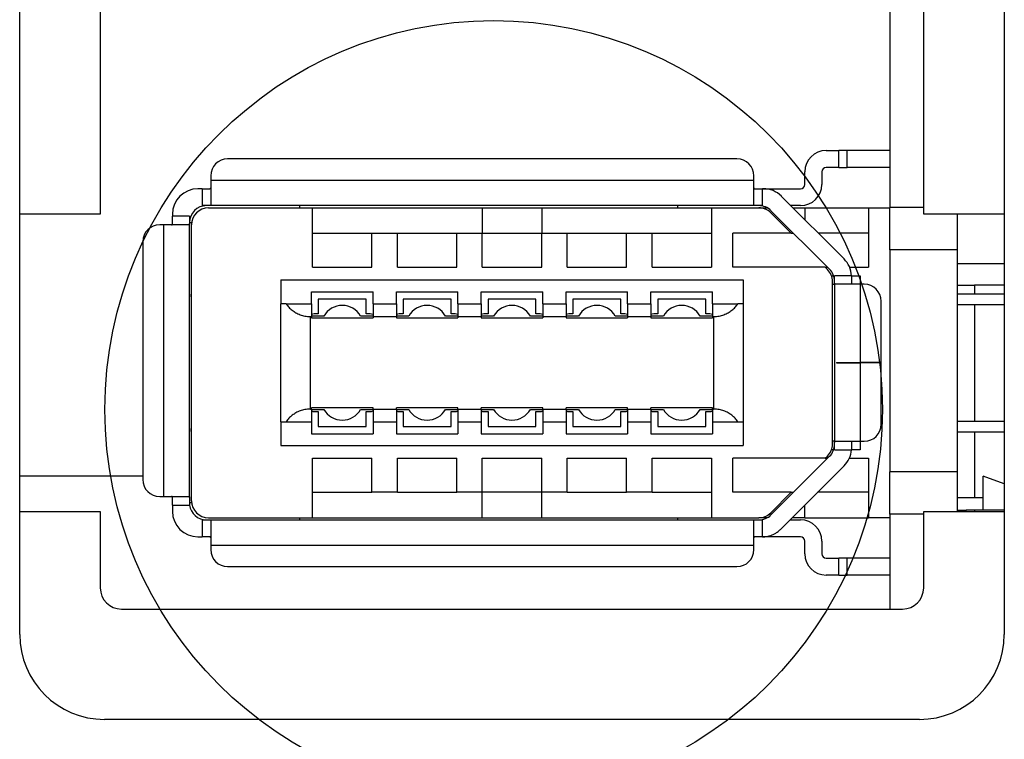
# Model space of a CAD drawing. Extents: x 12123 to 12493, y -1513 to -1171.
# Tile 4 of 33: x 12195 to 12219, y -1374 to -1357. Entities that reach past the tile are written whole.
import ezdxf

# ---------------------------------------------------------------- set-up
doc = ezdxf.new("R2010")
doc.units = 0
doc.linetypes.add('CENTER', pattern=[50.8, 31.75, -6.35, 6.35, -6.35])
doc.layers.add('1', color=1, linetype='CENTER')
doc.layers.add('2', color=2, linetype='CONTINUOUS')

msp = doc.modelspace()

# ---------------------------------------------------------------- linework, layer by layer
at = {"layer": '1', "ltscale": 10}
msp.add_circle((12206.666, -1366.306), 9.16, dxfattribs=at)
at = {"layer": '2', "color": 7}
for p, q in [((12218.699, -1256.776), (12218.699, -1371.606)), ((12195.499, -1371.606), (12195.499, -1345.706)), ((12197.399, -1355.606), (12197.399, -1361.706)), ((12215.999, -1355.701), (12215.999, -1361.549)), ((12216.799, -1361.706), (12216.799, -1355.606)), ((12214.499, -1360.206), (12214.799, -1360.206)), ((12214.799, -1360.606), (12214.799, -1360.206)), ((12214.999, -1360.206), (12214.799, -1360.206)), ((12214.999, -1360.606), (12214.999, -1360.206)), ((12215.999, -1360.206), (12214.999, -1360.206)), ((12212.399, -1360.406), (12200.399, -1360.406)), ((12214.799, -1360.606), (12214.499, -1360.606)), ((12214.799, -1360.606), (12214.999, -1360.606)), ((12215.999, -1360.606), (12214.999, -1360.606)), ((12199.999, -1360.806), (12199.999, -1360.906)), ((12199.999, -1360.906), (12212.799, -1360.906)), ((12199.999, -1360.906), (12199.999, -1361.498)), ((12212.799, -1360.906), (12212.799, -1360.806)), ((12212.799, -1361.498), (12212.799, -1360.906)), ((12213.999, -1361.006), (12213.999, -1360.706)), ((12214.399, -1360.706), (12214.399, -1361.006)), ((12199.799, -1361.106), (12199.699, -1361.106)), ((12199.799, -1361.106), (12199.799, -1361.506)), ((12199.799, -1361.106), (12199.972, -1361.106)), ((12212.826, -1361.106), (12212.999, -1361.106)), ((12213.021, -1361.106), (12212.999, -1361.106)), ((12212.999, -1361.506), (12212.999, -1361.106)), ((12213.021, -1361.106), (12213.899, -1361.106)), ((12214.923, -1362.761), (12213.445, -1361.282)), ((12199.972, -1361.506), (12199.799, -1361.506)), ((12199.949, -1361.556), (12202.399, -1361.556)), ((12212.826, -1361.506), (12199.972, -1361.506)), ((12202.099, -1361.556), (12202.099, -1361.506)), ((12202.399, -1362.956), (12202.399, -1361.556)), ((12202.399, -1361.556), (12206.399, -1361.556)), ((12206.399, -1361.556), (12207.799, -1361.556)), ((12206.399, -1361.556), (12206.399, -1362.156)), ((12207.799, -1361.556), (12211.799, -1361.556)), ((12207.799, -1361.556), (12207.799, -1362.156)), ((12210.999, -1361.506), (12210.999, -1361.556)), ((12211.799, -1361.556), (12212.912, -1361.556)), ((12211.799, -1361.556), (12211.799, -1362.956)), ((12212.999, -1361.506), (12212.826, -1361.506)), ((12212.912, -1361.556), (12213.112, -1361.556)), ((12213.899, -1361.506), (12213.669, -1361.506)), ((12213.719, -1361.556), (12213.999, -1361.556)), ((12213.999, -1361.556), (12213.999, -1361.836)), ((12213.999, -1361.556), (12215.499, -1361.556)), ((12215.499, -1361.556), (12215.999, -1361.556)), ((12215.499, -1361.556), (12215.499, -1362.956)), ((12216.799, -1361.549), (12215.999, -1361.549)), ((12215.999, -1361.549), (12215.999, -1361.556)), ((12215.999, -1362.549), (12215.999, -1361.556)), ((12197.399, -1361.706), (12195.499, -1361.706)), ((12199.099, -1361.706), (12199.099, -1361.756)), ((12199.499, -1361.756), (12199.099, -1361.756)), ((12199.099, -1361.93), (12199.099, -1361.756)), ((12199.499, -1361.756), (12199.499, -1361.93)), ((12213.678, -1362.156), (12213.195, -1361.674)), ((12213.201, -1361.624), (12214.582, -1363.004)), ((12218.699, -1361.706), (12216.799, -1361.706)), ((12217.599, -1362.549), (12217.599, -1361.706)), ((12198.899, -1361.956), (12198.799, -1361.956)), ((12198.899, -1368.356), (12198.899, -1361.956)), ((12199.491, -1361.956), (12198.899, -1361.956)), ((12199.499, -1361.906), (12199.552, -1361.906)), ((12199.499, -1368.383), (12199.499, -1361.93)), ((12199.549, -1368.456), (12199.549, -1361.956)), ((12202.399, -1362.156), (12203.799, -1362.156)), ((12203.799, -1362.156), (12204.399, -1362.156)), ((12203.799, -1362.956), (12203.799, -1362.156)), ((12204.399, -1362.956), (12204.399, -1362.156)), ((12204.399, -1362.156), (12205.799, -1362.156)), ((12205.799, -1362.156), (12206.399, -1362.156)), ((12205.799, -1362.956), (12205.799, -1362.156)), ((12206.399, -1362.956), (12206.399, -1362.156)), ((12206.399, -1362.156), (12207.799, -1362.156)), ((12207.799, -1362.156), (12208.399, -1362.156)), ((12207.799, -1362.956), (12207.799, -1362.156)), ((12208.399, -1362.956), (12208.399, -1362.156)), ((12208.399, -1362.156), (12209.799, -1362.156)), ((12209.799, -1362.156), (12210.399, -1362.156)), ((12209.799, -1362.956), (12209.799, -1362.156)), ((12210.399, -1362.956), (12210.399, -1362.156)), ((12210.399, -1362.156), (12211.799, -1362.156)), ((12212.299, -1362.956), (12212.299, -1362.156)), ((12213.678, -1362.156), (12212.299, -1362.156)), ((12213.678, -1362.156), (12213.734, -1362.156)), ((12215.499, -1362.156), (12214.319, -1362.156)), ((12198.399, -1362.356), (12198.399, -1367.956)), ((12217.599, -1362.549), (12215.999, -1362.549)), ((12215.999, -1362.549), (12215.999, -1367.772)), ((12217.599, -1367.772), (12217.599, -1362.549)), ((12202.399, -1362.956), (12203.799, -1362.956)), ((12204.399, -1362.956), (12205.799, -1362.956)), ((12206.399, -1362.956), (12207.799, -1362.956)), ((12208.399, -1362.956), (12209.799, -1362.956)), ((12210.399, -1362.956), (12211.799, -1362.956)), ((12214.478, -1362.956), (12212.299, -1362.956)), ((12214.532, -1363.01), (12214.478, -1362.956)), ((12214.478, -1362.956), (12214.534, -1362.956)), ((12215.054, -1362.956), (12215.499, -1362.956)), ((12218.699, -1362.876), (12217.599, -1362.876)), ((12214.625, -1363.156), (12214.677, -1363.156)), ((12215.098, -1363.156), (12214.699, -1363.156)), ((12214.699, -1363.33), (12214.699, -1363.156)), ((12215.098, -1363.156), (12215.299, -1363.156)), ((12215.099, -1363.185), (12215.099, -1363.356)), ((12215.299, -1363.156), (12215.299, -1363.356)), ((12201.649, -1363.256), (12212.549, -1363.256)), ((12201.649, -1363.256), (12201.649, -1363.816)), ((12212.549, -1363.256), (12212.549, -1363.816)), ((12214.649, -1367.12), (12214.649, -1363.293)), ((12214.649, -1363.356), (12214.699, -1363.356)), ((12214.699, -1363.33), (12214.699, -1367.083)), ((12215.299, -1363.356), (12214.707, -1363.356)), ((12215.299, -1363.356), (12215.299, -1365.203)), ((12215.399, -1363.356), (12215.299, -1363.356)), ((12217.599, -1363.376), (12217.999, -1363.376)), ((12218.699, -1363.376), (12217.999, -1363.376)), ((12217.999, -1363.376), (12217.999, -1363.581)), ((12199.539, -1363.656), (12199.539, -1366.756)), ((12199.539, -1363.656), (12199.549, -1363.656)), ((12202.374, -1363.816), (12202.374, -1363.536)), ((12202.374, -1363.536), (12203.824, -1363.536)), ((12203.824, -1363.816), (12203.824, -1363.536)), ((12204.374, -1363.816), (12204.374, -1363.536)), ((12204.374, -1363.536), (12205.824, -1363.536)), ((12205.824, -1363.816), (12205.824, -1363.536)), ((12206.374, -1363.816), (12206.374, -1363.536)), ((12206.374, -1363.536), (12207.824, -1363.536)), ((12207.824, -1363.816), (12207.824, -1363.536)), ((12208.374, -1363.816), (12208.374, -1363.536)), ((12208.374, -1363.536), (12209.824, -1363.536)), ((12209.824, -1363.816), (12209.824, -1363.536)), ((12210.374, -1363.536), (12211.824, -1363.536)), ((12210.374, -1363.816), (12210.374, -1363.536)), ((12211.824, -1363.816), (12211.824, -1363.536)), ((12217.599, -1363.581), (12218.699, -1363.581)), ((12201.649, -1366.596), (12201.649, -1363.816)), ((12201.775, -1363.816), (12201.649, -1363.816)), ((12201.775, -1363.816), (12202.374, -1363.816)), ((12202.374, -1363.816), (12202.374, -1364.116)), ((12202.534, -1363.706), (12202.534, -1364.056)), ((12203.664, -1363.706), (12202.534, -1363.706)), ((12203.664, -1364.056), (12203.664, -1363.706)), ((12203.824, -1363.816), (12204.374, -1363.816)), ((12203.824, -1363.816), (12203.824, -1364.116)), ((12204.374, -1363.816), (12204.374, -1364.116)), ((12204.534, -1363.706), (12204.534, -1364.056)), ((12205.664, -1363.706), (12204.534, -1363.706)), ((12205.664, -1364.056), (12205.664, -1363.706)), ((12205.824, -1363.816), (12206.374, -1363.816)), ((12205.824, -1363.816), (12205.824, -1364.116)), ((12206.374, -1363.816), (12206.374, -1364.116)), ((12206.534, -1363.706), (12206.534, -1364.056)), ((12207.664, -1363.706), (12206.534, -1363.706)), ((12207.664, -1364.056), (12207.664, -1363.706)), ((12207.824, -1363.816), (12208.374, -1363.816)), ((12207.824, -1363.816), (12207.824, -1364.116)), ((12208.374, -1363.816), (12208.374, -1364.116)), ((12208.534, -1363.706), (12208.534, -1364.056)), ((12209.664, -1363.706), (12208.534, -1363.706)), ((12209.664, -1364.056), (12209.664, -1363.706)), ((12209.824, -1363.816), (12210.374, -1363.816)), ((12209.824, -1363.816), (12209.824, -1364.116)), ((12210.374, -1363.816), (12210.374, -1364.116)), ((12210.534, -1363.706), (12210.534, -1364.056)), ((12211.664, -1363.706), (12210.534, -1363.706)), ((12211.664, -1364.056), (12211.664, -1363.706)), ((12211.824, -1363.816), (12212.424, -1363.816)), ((12211.824, -1363.816), (12211.824, -1364.116)), ((12212.549, -1363.816), (12212.424, -1363.816)), ((12212.549, -1363.816), (12212.549, -1366.596)), ((12215.799, -1365.203), (12215.799, -1363.756)), ((12217.599, -1363.831), (12218.699, -1363.831)), ((12217.999, -1363.831), (12217.999, -1366.581)), ((12202.349, -1366.296), (12202.349, -1364.116)), ((12202.349, -1364.116), (12202.374, -1364.116)), ((12202.666, -1364.106), (12202.374, -1364.106)), ((12202.374, -1364.116), (12202.374, -1364.146)), ((12202.374, -1364.146), (12203.824, -1364.146)), ((12202.534, -1364.056), (12202.439, -1364.056)), ((12203.824, -1364.106), (12203.532, -1364.106)), ((12203.759, -1364.056), (12203.664, -1364.056)), ((12203.824, -1364.116), (12204.374, -1364.116)), ((12203.824, -1364.116), (12203.824, -1364.146)), ((12204.666, -1364.106), (12204.374, -1364.106)), ((12204.374, -1364.116), (12204.374, -1364.146)), ((12204.374, -1364.146), (12205.824, -1364.146)), ((12204.534, -1364.056), (12204.439, -1364.056)), ((12205.824, -1364.106), (12205.532, -1364.106)), ((12205.759, -1364.056), (12205.664, -1364.056)), ((12205.824, -1364.116), (12206.374, -1364.116)), ((12205.824, -1364.116), (12205.824, -1364.146)), ((12206.666, -1364.106), (12206.374, -1364.106)), ((12206.374, -1364.116), (12206.374, -1364.146)), ((12206.374, -1364.146), (12207.824, -1364.146)), ((12206.534, -1364.056), (12206.439, -1364.056)), ((12207.824, -1364.106), (12207.532, -1364.106)), ((12207.759, -1364.056), (12207.664, -1364.056)), ((12207.824, -1364.116), (12208.374, -1364.116)), ((12207.824, -1364.116), (12207.824, -1364.146)), ((12208.666, -1364.106), (12208.374, -1364.106)), ((12208.374, -1364.116), (12208.374, -1364.146)), ((12208.374, -1364.146), (12209.824, -1364.146)), ((12208.534, -1364.056), (12208.439, -1364.056)), ((12209.824, -1364.106), (12209.532, -1364.106)), ((12209.759, -1364.056), (12209.664, -1364.056)), ((12209.824, -1364.116), (12210.374, -1364.116)), ((12209.824, -1364.116), (12209.824, -1364.146)), ((12210.666, -1364.106), (12210.374, -1364.106)), ((12210.374, -1364.116), (12210.374, -1364.146)), ((12210.374, -1364.146), (12211.824, -1364.146)), ((12210.534, -1364.056), (12210.439, -1364.056)), ((12211.824, -1364.106), (12211.532, -1364.106)), ((12211.759, -1364.056), (12211.664, -1364.056)), ((12211.824, -1364.116), (12211.824, -1364.146)), ((12211.824, -1364.116), (12211.849, -1364.116)), ((12211.849, -1364.116), (12211.849, -1366.296)), ((12214.749, -1365.203), (12214.749, -1365.21)), ((12214.749, -1365.203), (12215.299, -1365.203)), ((12214.749, -1365.21), (12215.299, -1365.21)), ((12215.099, -1365.21), (12215.099, -1365.203)), ((12215.799, -1365.203), (12215.299, -1365.203)), ((12215.299, -1365.203), (12215.299, -1365.21)), ((12215.299, -1365.21), (12215.299, -1367.056)), ((12215.799, -1365.21), (12215.299, -1365.21)), ((12215.799, -1366.656), (12215.799, -1365.21)), ((12202.349, -1366.296), (12202.374, -1366.296)), ((12202.374, -1366.296), (12202.374, -1366.266)), ((12203.824, -1366.266), (12202.374, -1366.266)), ((12202.374, -1366.296), (12202.374, -1366.596)), ((12202.374, -1366.306), (12202.666, -1366.306)), ((12202.439, -1366.356), (12202.534, -1366.356)), ((12202.534, -1366.356), (12202.534, -1366.706)), ((12203.532, -1366.306), (12203.824, -1366.306)), ((12203.664, -1366.356), (12203.759, -1366.356)), ((12203.664, -1366.706), (12203.664, -1366.356)), ((12203.824, -1366.296), (12203.824, -1366.266)), ((12203.824, -1366.296), (12204.374, -1366.296)), ((12203.824, -1366.296), (12203.824, -1366.596)), ((12204.374, -1366.296), (12204.374, -1366.266)), ((12205.824, -1366.266), (12204.374, -1366.266)), ((12204.374, -1366.296), (12204.374, -1366.596)), ((12204.374, -1366.306), (12204.666, -1366.306)), ((12204.439, -1366.356), (12204.534, -1366.356)), ((12204.534, -1366.356), (12204.534, -1366.706)), ((12205.532, -1366.306), (12205.824, -1366.306)), ((12205.664, -1366.356), (12205.759, -1366.356)), ((12205.664, -1366.706), (12205.664, -1366.356)), ((12205.824, -1366.296), (12205.824, -1366.266)), ((12205.824, -1366.296), (12206.374, -1366.296)), ((12205.824, -1366.296), (12205.824, -1366.596)), ((12206.374, -1366.296), (12206.374, -1366.266)), ((12207.824, -1366.266), (12206.374, -1366.266)), ((12206.374, -1366.296), (12206.374, -1366.596)), ((12206.374, -1366.306), (12206.666, -1366.306)), ((12206.439, -1366.356), (12206.534, -1366.356)), ((12206.534, -1366.356), (12206.534, -1366.706)), ((12207.532, -1366.306), (12207.824, -1366.306)), ((12207.664, -1366.356), (12207.759, -1366.356)), ((12207.664, -1366.706), (12207.664, -1366.356)), ((12207.824, -1366.296), (12207.824, -1366.266)), ((12207.824, -1366.296), (12208.374, -1366.296)), ((12207.824, -1366.296), (12207.824, -1366.596)), ((12208.374, -1366.296), (12208.374, -1366.266)), ((12209.824, -1366.266), (12208.374, -1366.266)), ((12208.374, -1366.296), (12208.374, -1366.596)), ((12208.374, -1366.306), (12208.666, -1366.306)), ((12208.439, -1366.356), (12208.534, -1366.356)), ((12208.534, -1366.356), (12208.534, -1366.706)), ((12209.532, -1366.306), (12209.824, -1366.306)), ((12209.664, -1366.356), (12209.759, -1366.356)), ((12209.664, -1366.706), (12209.664, -1366.356)), ((12209.824, -1366.296), (12209.824, -1366.266)), ((12209.824, -1366.296), (12210.374, -1366.296)), ((12209.824, -1366.296), (12209.824, -1366.596)), ((12210.374, -1366.296), (12210.374, -1366.266)), ((12211.824, -1366.266), (12210.374, -1366.266)), ((12210.374, -1366.296), (12210.374, -1366.596)), ((12210.374, -1366.306), (12210.666, -1366.306)), ((12210.439, -1366.356), (12210.534, -1366.356)), ((12210.534, -1366.356), (12210.534, -1366.706)), ((12211.532, -1366.306), (12211.824, -1366.306)), ((12211.664, -1366.356), (12211.759, -1366.356)), ((12211.664, -1366.706), (12211.664, -1366.356)), ((12211.824, -1366.296), (12211.824, -1366.266)), ((12211.824, -1366.296), (12211.849, -1366.296)), ((12211.824, -1366.296), (12211.824, -1366.596)), ((12201.649, -1366.596), (12201.649, -1367.156)), ((12201.649, -1366.596), (12201.775, -1366.596)), ((12201.775, -1366.596), (12202.374, -1366.596)), ((12202.374, -1366.596), (12202.374, -1366.876)), ((12202.534, -1366.706), (12203.664, -1366.706)), ((12203.824, -1366.596), (12203.824, -1366.876)), ((12203.824, -1366.596), (12204.374, -1366.596)), ((12204.374, -1366.596), (12204.374, -1366.876)), ((12204.534, -1366.706), (12205.664, -1366.706)), ((12205.824, -1366.596), (12205.824, -1366.876)), ((12205.824, -1366.596), (12206.374, -1366.596)), ((12206.374, -1366.596), (12206.374, -1366.876)), ((12206.534, -1366.706), (12207.664, -1366.706)), ((12207.824, -1366.596), (12207.824, -1366.876)), ((12207.824, -1366.596), (12208.374, -1366.596)), ((12208.374, -1366.596), (12208.374, -1366.876)), ((12208.534, -1366.706), (12209.664, -1366.706)), ((12209.824, -1366.596), (12209.824, -1366.876)), ((12209.824, -1366.596), (12210.374, -1366.596)), ((12210.374, -1366.596), (12210.374, -1366.876)), ((12210.534, -1366.706), (12211.664, -1366.706)), ((12211.824, -1366.596), (12211.824, -1366.876)), ((12211.824, -1366.596), (12212.424, -1366.596)), ((12212.424, -1366.596), (12212.549, -1366.596)), ((12212.549, -1366.596), (12212.549, -1367.156)), ((12217.599, -1366.581), (12218.699, -1366.581)), ((12199.539, -1366.756), (12199.549, -1366.756)), ((12202.374, -1366.876), (12203.824, -1366.876)), ((12204.374, -1366.876), (12205.824, -1366.876)), ((12206.374, -1366.876), (12207.824, -1366.876)), ((12208.374, -1366.876), (12209.824, -1366.876)), ((12210.374, -1366.876), (12211.824, -1366.876)), ((12217.599, -1366.831), (12218.699, -1366.831)), ((12217.999, -1366.831), (12217.999, -1368.376)), ((12201.649, -1367.156), (12212.549, -1367.156)), ((12214.699, -1367.056), (12214.649, -1367.056)), ((12214.699, -1367.256), (12214.699, -1367.083)), ((12214.707, -1367.056), (12215.299, -1367.056)), ((12215.099, -1367.056), (12215.099, -1367.209)), ((12215.299, -1367.056), (12215.399, -1367.056)), ((12215.299, -1367.056), (12215.299, -1367.256)), ((12214.478, -1367.456), (12214.532, -1367.403)), ((12214.677, -1367.256), (12214.625, -1367.256)), ((12214.699, -1367.256), (12215.097, -1367.256)), ((12215.299, -1367.256), (12215.097, -1367.256)), ((12202.399, -1368.856), (12202.399, -1367.456)), ((12202.399, -1367.456), (12203.799, -1367.456)), ((12203.799, -1368.256), (12203.799, -1367.456)), ((12204.399, -1368.256), (12204.399, -1367.456)), ((12204.399, -1367.456), (12205.799, -1367.456)), ((12205.799, -1368.256), (12205.799, -1367.456)), ((12206.399, -1368.256), (12206.399, -1367.456)), ((12206.399, -1367.456), (12207.799, -1367.456)), ((12207.799, -1368.256), (12207.799, -1367.456)), ((12208.399, -1368.256), (12208.399, -1367.456)), ((12208.399, -1367.456), (12209.799, -1367.456)), ((12209.799, -1368.256), (12209.799, -1367.456)), ((12210.399, -1368.256), (12210.399, -1367.456)), ((12210.399, -1367.456), (12211.799, -1367.456)), ((12211.799, -1367.456), (12211.799, -1368.856)), ((12212.299, -1368.256), (12212.299, -1367.456)), ((12214.478, -1367.456), (12212.299, -1367.456)), ((12214.582, -1367.409), (12213.201, -1368.789)), ((12213.426, -1369.131), (12214.923, -1367.633)), ((12214.478, -1367.456), (12214.534, -1367.456)), ((12215.046, -1367.456), (12215.499, -1367.456)), ((12215.499, -1367.456), (12215.499, -1368.856)), ((12217.599, -1367.772), (12215.999, -1367.772)), ((12215.999, -1368.772), (12215.999, -1367.772)), ((12217.599, -1368.676), (12217.599, -1367.772)), ((12198.399, -1367.876), (12195.499, -1367.876)), ((12218.199, -1368.676), (12218.199, -1367.876)), ((12218.699, -1368.055), (12218.199, -1367.876)), ((12202.399, -1368.256), (12203.799, -1368.256)), ((12204.399, -1368.256), (12203.799, -1368.256)), ((12204.399, -1368.256), (12205.799, -1368.256)), ((12206.399, -1368.256), (12205.799, -1368.256)), ((12207.799, -1368.256), (12206.399, -1368.256)), ((12206.399, -1368.856), (12206.399, -1368.256)), ((12208.399, -1368.256), (12207.799, -1368.256)), ((12207.799, -1368.856), (12207.799, -1368.256)), ((12208.399, -1368.256), (12209.799, -1368.256)), ((12210.399, -1368.256), (12209.799, -1368.256)), ((12210.399, -1368.256), (12211.799, -1368.256)), ((12213.678, -1368.256), (12212.299, -1368.256)), ((12213.195, -1368.739), (12213.678, -1368.256)), ((12213.678, -1368.256), (12213.734, -1368.256)), ((12215.499, -1368.256), (12214.3, -1368.256)), ((12198.799, -1368.356), (12198.899, -1368.356)), ((12198.899, -1368.356), (12199.491, -1368.356)), ((12199.099, -1368.556), (12199.099, -1368.383)), ((12199.099, -1368.556), (12199.502, -1368.556)), ((12199.099, -1368.556), (12199.099, -1368.706)), ((12199.499, -1368.383), (12199.499, -1368.506)), ((12199.552, -1368.506), (12199.499, -1368.506)), ((12213.999, -1368.856), (12213.999, -1368.557)), ((12217.599, -1368.376), (12218.199, -1368.376)), ((12195.499, -1368.706), (12197.399, -1368.706)), ((12197.399, -1368.706), (12197.399, -1370.506)), ((12216.799, -1368.772), (12215.999, -1368.772)), ((12215.999, -1368.772), (12215.999, -1371.006)), ((12216.799, -1368.706), (12218.699, -1368.706)), ((12216.799, -1370.506), (12216.799, -1368.706)), ((12217.599, -1368.706), (12217.599, -1368.676)), ((12217.599, -1368.676), (12217.799, -1368.676)), ((12217.799, -1368.706), (12217.799, -1368.676)), ((12217.999, -1368.676), (12217.799, -1368.676)), ((12217.999, -1368.676), (12217.999, -1368.706)), ((12218.699, -1368.676), (12217.999, -1368.676)), ((12199.799, -1368.906), (12199.799, -1369.306)), ((12199.799, -1368.906), (12199.972, -1368.906)), ((12199.949, -1368.856), (12202.399, -1368.856)), ((12199.972, -1368.906), (12212.826, -1368.906)), ((12199.999, -1368.915), (12199.999, -1369.506)), ((12202.099, -1368.906), (12202.099, -1368.856)), ((12202.399, -1368.856), (12206.399, -1368.856)), ((12206.399, -1368.856), (12207.799, -1368.856)), ((12207.799, -1368.856), (12211.799, -1368.856)), ((12210.999, -1368.856), (12210.999, -1368.906)), ((12211.799, -1368.856), (12212.912, -1368.856)), ((12212.799, -1369.506), (12212.799, -1368.915)), ((12212.826, -1368.906), (12212.999, -1368.906)), ((12213.112, -1368.856), (12212.912, -1368.856)), ((12213, -1369.307), (12212.999, -1368.906)), ((12213.65, -1368.906), (12213.899, -1368.906)), ((12213.999, -1368.856), (12213.7, -1368.856)), ((12213.999, -1368.856), (12215.499, -1368.856)), ((12215.999, -1368.856), (12215.499, -1368.856)), ((12199.699, -1369.306), (12199.799, -1369.306)), ((12199.972, -1369.306), (12199.799, -1369.306)), ((12212.939, -1369.306), (12212.939, -1369.306)), ((12213.899, -1369.306), (12213.001, -1369.306)), ((12213.999, -1369.706), (12213.999, -1369.406)), ((12214.399, -1369.406), (12214.399, -1369.706)), ((12212.799, -1369.506), (12199.999, -1369.506)), ((12199.999, -1369.506), (12199.999, -1369.606)), ((12212.799, -1369.606), (12212.799, -1369.506)), ((12214.499, -1369.806), (12214.799, -1369.806)), ((12214.799, -1370.206), (12214.799, -1369.806)), ((12214.999, -1369.806), (12214.799, -1369.806)), ((12214.999, -1370.206), (12214.999, -1369.806)), ((12215.999, -1369.806), (12214.999, -1369.806)), ((12200.399, -1370.006), (12212.399, -1370.006)), ((12214.799, -1370.206), (12214.499, -1370.206)), ((12214.799, -1370.206), (12214.999, -1370.206)), ((12215.999, -1370.206), (12214.999, -1370.206)), ((12197.899, -1371.006), (12216.299, -1371.006)), ((12216.699, -1373.606), (12197.499, -1373.606))]:
    msp.add_line(p, q, dxfattribs=at)
at = {"layer": '2', "color": 7, "flags": 128}
for points in [[(12199.972, -1361.106), (12199.975, -1361.106), (12199.977, -1361.106), (12199.979, -1361.106), (12199.981, -1361.106), (12199.982, -1361.106), (12199.984, -1361.105), (12199.986, -1361.105), (12199.987, -1361.104), (12199.989, -1361.104), (12199.99, -1361.103), (12199.991, -1361.102), (12199.993, -1361.102), (12199.994, -1361.101), (12199.995, -1361.1), (12199.995, -1361.099), (12199.996, -1361.098), (12199.997, -1361.096), (12199.997, -1361.095), (12199.998, -1361.094), (12199.998, -1361.092), (12199.999, -1361.091), (12199.999, -1361.089), (12199.999, -1361.087), (12199.999, -1361.086)], [(12212.799, -1361.086), (12212.799, -1361.087), (12212.799, -1361.089), (12212.799, -1361.091), (12212.8, -1361.092), (12212.8, -1361.094), (12212.801, -1361.095), (12212.801, -1361.096), (12212.802, -1361.098), (12212.803, -1361.099), (12212.804, -1361.1), (12212.805, -1361.101), (12212.806, -1361.102), (12212.807, -1361.102), (12212.808, -1361.103), (12212.809, -1361.104), (12212.811, -1361.104), (12212.812, -1361.105), (12212.814, -1361.105), (12212.816, -1361.106), (12212.818, -1361.106), (12212.819, -1361.106), (12212.822, -1361.106), (12212.824, -1361.106), (12212.826, -1361.106)], [(12199.999, -1361.498), (12199.999, -1361.499), (12199.999, -1361.499), (12199.999, -1361.5), (12199.998, -1361.501), (12199.998, -1361.501), (12199.997, -1361.502), (12199.997, -1361.502), (12199.996, -1361.503), (12199.995, -1361.503), (12199.994, -1361.504), (12199.993, -1361.504), (12199.992, -1361.505), (12199.991, -1361.505), (12199.99, -1361.505), (12199.989, -1361.505), (12199.987, -1361.506), (12199.986, -1361.506), (12199.984, -1361.506), (12199.982, -1361.506), (12199.98, -1361.506), (12199.978, -1361.506), (12199.977, -1361.506), (12199.974, -1361.506), (12199.972, -1361.506)], [(12212.826, -1361.506), (12212.824, -1361.506), (12212.822, -1361.506), (12212.82, -1361.506), (12212.818, -1361.506), (12212.816, -1361.506), (12212.814, -1361.506), (12212.813, -1361.506), (12212.811, -1361.506), (12212.81, -1361.505), (12212.808, -1361.505), (12212.807, -1361.505), (12212.806, -1361.505), (12212.805, -1361.504), (12212.804, -1361.504), (12212.803, -1361.503), (12212.802, -1361.503), (12212.801, -1361.502), (12212.801, -1361.502), (12212.8, -1361.501), (12212.8, -1361.501), (12212.8, -1361.5), (12212.799, -1361.499), (12212.799, -1361.499), (12212.799, -1361.498)], [(12199.078, -1361.956), (12199.08, -1361.956), (12199.082, -1361.956), (12199.083, -1361.956), (12199.085, -1361.956), (12199.086, -1361.955), (12199.088, -1361.955), (12199.089, -1361.954), (12199.09, -1361.954), (12199.091, -1361.953), (12199.092, -1361.952), (12199.093, -1361.951), (12199.094, -1361.95), (12199.095, -1361.949), (12199.096, -1361.948), (12199.096, -1361.946), (12199.097, -1361.945), (12199.097, -1361.943), (12199.098, -1361.942), (12199.098, -1361.94), (12199.099, -1361.938), (12199.099, -1361.936), (12199.099, -1361.934), (12199.099, -1361.932), (12199.099, -1361.93)], [(12199.499, -1361.93), (12199.499, -1361.932), (12199.499, -1361.934), (12199.499, -1361.936), (12199.499, -1361.938), (12199.499, -1361.94), (12199.499, -1361.941), (12199.498, -1361.943), (12199.498, -1361.944), (12199.498, -1361.946), (12199.498, -1361.947), (12199.497, -1361.949), (12199.497, -1361.95), (12199.497, -1361.951), (12199.496, -1361.952), (12199.496, -1361.953), (12199.496, -1361.953), (12199.495, -1361.954), (12199.495, -1361.955), (12199.494, -1361.955), (12199.493, -1361.956), (12199.493, -1361.956), (12199.492, -1361.956), (12199.491, -1361.956), (12199.491, -1361.956)], [(12215.098, -1363.156), (12215.098, -1363.158), (12215.099, -1363.159), (12215.099, -1363.16), (12215.099, -1363.161), (12215.099, -1363.162), (12215.099, -1363.164), (12215.099, -1363.165), (12215.099, -1363.166), (12215.099, -1363.167), (12215.099, -1363.168), (12215.099, -1363.17), (12215.099, -1363.171), (12215.099, -1363.172), (12215.099, -1363.173), (12215.099, -1363.174), (12215.099, -1363.175), (12215.099, -1363.177), (12215.099, -1363.178), (12215.099, -1363.179), (12215.099, -1363.18), (12215.099, -1363.181), (12215.099, -1363.183), (12215.099, -1363.184), (12215.099, -1363.185)], [(12214.707, -1363.356), (12214.707, -1363.356), (12214.706, -1363.356), (12214.705, -1363.356), (12214.705, -1363.356), (12214.704, -1363.355), (12214.704, -1363.355), (12214.703, -1363.354), (12214.703, -1363.353), (12214.702, -1363.353), (12214.702, -1363.352), (12214.701, -1363.351), (12214.701, -1363.35), (12214.701, -1363.349), (12214.7, -1363.347), (12214.7, -1363.346), (12214.7, -1363.344), (12214.7, -1363.343), (12214.7, -1363.341), (12214.699, -1363.34), (12214.699, -1363.338), (12214.699, -1363.336), (12214.699, -1363.334), (12214.699, -1363.332), (12214.699, -1363.33)], [(12199.539, -1363.656), (12199.539, -1363.652), (12199.539, -1363.648), (12199.539, -1363.644), (12199.539, -1363.639), (12199.539, -1363.635), (12199.54, -1363.631), (12199.54, -1363.627), (12199.54, -1363.623), (12199.54, -1363.619), (12199.541, -1363.615), (12199.541, -1363.611), (12199.541, -1363.606), (12199.542, -1363.602), (12199.542, -1363.598), (12199.543, -1363.594), (12199.543, -1363.59), (12199.544, -1363.586), (12199.545, -1363.582), (12199.545, -1363.579), (12199.546, -1363.575), (12199.547, -1363.571), (12199.547, -1363.567), (12199.548, -1363.563), (12199.549, -1363.559)], [(12201.775, -1363.816), (12201.79, -1363.838), (12201.807, -1363.859), (12201.824, -1363.879), (12201.842, -1363.899), (12201.86, -1363.918), (12201.879, -1363.936), (12201.899, -1363.953), (12201.92, -1363.969), (12201.941, -1363.985), (12201.963, -1364), (12201.985, -1364.014), (12202.008, -1364.028), (12202.032, -1364.041), (12202.056, -1364.053), (12202.081, -1364.064), (12202.107, -1364.074), (12202.133, -1364.084), (12202.161, -1364.092), (12202.19, -1364.099), (12202.219, -1364.105), (12202.25, -1364.11), (12202.282, -1364.114), (12202.315, -1364.116), (12202.349, -1364.116)], [(12211.849, -1364.116), (12211.883, -1364.116), (12211.916, -1364.114), (12211.948, -1364.11), (12211.979, -1364.105), (12212.009, -1364.099), (12212.037, -1364.092), (12212.065, -1364.084), (12212.091, -1364.074), (12212.117, -1364.064), (12212.142, -1364.053), (12212.167, -1364.041), (12212.19, -1364.028), (12212.213, -1364.014), (12212.236, -1364), (12212.257, -1363.985), (12212.278, -1363.969), (12212.299, -1363.953), (12212.319, -1363.936), (12212.338, -1363.918), (12212.356, -1363.899), (12212.374, -1363.879), (12212.391, -1363.859), (12212.408, -1363.838), (12212.424, -1363.816)], [(12202.349, -1366.296), (12202.315, -1366.297), (12202.282, -1366.299), (12202.25, -1366.303), (12202.219, -1366.308), (12202.19, -1366.314), (12202.161, -1366.321), (12202.133, -1366.329), (12202.107, -1366.339), (12202.081, -1366.349), (12202.056, -1366.36), (12202.032, -1366.372), (12202.008, -1366.385), (12201.985, -1366.399), (12201.963, -1366.413), (12201.941, -1366.428), (12201.92, -1366.444), (12201.899, -1366.46), (12201.879, -1366.477), (12201.86, -1366.495), (12201.842, -1366.514), (12201.824, -1366.533), (12201.807, -1366.554), (12201.79, -1366.575), (12201.775, -1366.596)], [(12212.424, -1366.596), (12212.408, -1366.575), (12212.391, -1366.554), (12212.374, -1366.533), (12212.356, -1366.514), (12212.338, -1366.495), (12212.319, -1366.477), (12212.299, -1366.46), (12212.278, -1366.444), (12212.257, -1366.428), (12212.236, -1366.413), (12212.213, -1366.399), (12212.19, -1366.385), (12212.167, -1366.372), (12212.142, -1366.36), (12212.117, -1366.349), (12212.091, -1366.339), (12212.065, -1366.329), (12212.037, -1366.321), (12212.009, -1366.314), (12211.979, -1366.308), (12211.948, -1366.303), (12211.916, -1366.299), (12211.883, -1366.297), (12211.849, -1366.296)], [(12199.549, -1366.854), (12199.548, -1366.85), (12199.547, -1366.846), (12199.547, -1366.842), (12199.546, -1366.838), (12199.545, -1366.834), (12199.545, -1366.83), (12199.544, -1366.826), (12199.543, -1366.822), (12199.543, -1366.818), (12199.542, -1366.814), (12199.542, -1366.81), (12199.541, -1366.806), (12199.541, -1366.802), (12199.541, -1366.798), (12199.54, -1366.794), (12199.54, -1366.79), (12199.54, -1366.786), (12199.54, -1366.782), (12199.539, -1366.778), (12199.539, -1366.773), (12199.539, -1366.769), (12199.539, -1366.765), (12199.539, -1366.761), (12199.539, -1366.756)], [(12214.699, -1367.083), (12214.699, -1367.081), (12214.699, -1367.079), (12214.699, -1367.077), (12214.699, -1367.075), (12214.699, -1367.073), (12214.7, -1367.072), (12214.7, -1367.07), (12214.7, -1367.068), (12214.7, -1367.067), (12214.7, -1367.066), (12214.701, -1367.064), (12214.701, -1367.063), (12214.701, -1367.062), (12214.702, -1367.061), (12214.702, -1367.06), (12214.703, -1367.059), (12214.703, -1367.059), (12214.704, -1367.058), (12214.704, -1367.058), (12214.705, -1367.057), (12214.705, -1367.057), (12214.706, -1367.057), (12214.707, -1367.057), (12214.707, -1367.056)], [(12215.099, -1367.209), (12215.099, -1367.211), (12215.099, -1367.213), (12215.099, -1367.215), (12215.099, -1367.216), (12215.099, -1367.218), (12215.099, -1367.22), (12215.099, -1367.222), (12215.099, -1367.224), (12215.099, -1367.226), (12215.099, -1367.228), (12215.099, -1367.23), (12215.099, -1367.232), (12215.099, -1367.234), (12215.098, -1367.236), (12215.098, -1367.238), (12215.098, -1367.24), (12215.098, -1367.242), (12215.098, -1367.244), (12215.098, -1367.246), (12215.098, -1367.248), (12215.098, -1367.25), (12215.097, -1367.252), (12215.097, -1367.254), (12215.097, -1367.256)], [(12199.099, -1368.383), (12199.099, -1368.381), (12199.099, -1368.379), (12199.099, -1368.377), (12199.099, -1368.375), (12199.098, -1368.373), (12199.098, -1368.371), (12199.097, -1368.37), (12199.097, -1368.368), (12199.096, -1368.367), (12199.096, -1368.365), (12199.095, -1368.364), (12199.094, -1368.363), (12199.093, -1368.362), (12199.092, -1368.361), (12199.091, -1368.36), (12199.09, -1368.359), (12199.089, -1368.359), (12199.088, -1368.358), (12199.086, -1368.358), (12199.085, -1368.357), (12199.083, -1368.357), (12199.082, -1368.357), (12199.08, -1368.357), (12199.078, -1368.356)], [(12199.491, -1368.356), (12199.491, -1368.357), (12199.492, -1368.357), (12199.493, -1368.357), (12199.493, -1368.357), (12199.494, -1368.358), (12199.495, -1368.358), (12199.495, -1368.359), (12199.496, -1368.359), (12199.496, -1368.36), (12199.496, -1368.361), (12199.497, -1368.362), (12199.497, -1368.363), (12199.497, -1368.364), (12199.498, -1368.366), (12199.498, -1368.367), (12199.498, -1368.368), (12199.498, -1368.37), (12199.499, -1368.372), (12199.499, -1368.373), (12199.499, -1368.375), (12199.499, -1368.377), (12199.499, -1368.379), (12199.499, -1368.381), (12199.499, -1368.383)], [(12199.499, -1368.506), (12199.499, -1368.509), (12199.499, -1368.511), (12199.499, -1368.513), (12199.499, -1368.515), (12199.499, -1368.517), (12199.499, -1368.519), (12199.499, -1368.521), (12199.499, -1368.523), (12199.5, -1368.525), (12199.5, -1368.527), (12199.5, -1368.529), (12199.5, -1368.531), (12199.5, -1368.533), (12199.5, -1368.535), (12199.5, -1368.538), (12199.5, -1368.54), (12199.501, -1368.542), (12199.501, -1368.544), (12199.501, -1368.546), (12199.501, -1368.548), (12199.501, -1368.55), (12199.502, -1368.552), (12199.502, -1368.554), (12199.502, -1368.556)], [(12199.972, -1368.906), (12199.974, -1368.906), (12199.977, -1368.907), (12199.978, -1368.907), (12199.98, -1368.907), (12199.982, -1368.907), (12199.984, -1368.907), (12199.986, -1368.907), (12199.987, -1368.907), (12199.989, -1368.908), (12199.99, -1368.908), (12199.991, -1368.908), (12199.992, -1368.908), (12199.993, -1368.909), (12199.994, -1368.909), (12199.995, -1368.91), (12199.996, -1368.91), (12199.997, -1368.911), (12199.997, -1368.911), (12199.998, -1368.912), (12199.998, -1368.912), (12199.999, -1368.913), (12199.999, -1368.913), (12199.999, -1368.914), (12199.999, -1368.915)], [(12212.799, -1368.915), (12212.799, -1368.914), (12212.799, -1368.913), (12212.8, -1368.913), (12212.8, -1368.912), (12212.8, -1368.912), (12212.801, -1368.911), (12212.801, -1368.911), (12212.802, -1368.91), (12212.803, -1368.91), (12212.804, -1368.909), (12212.805, -1368.909), (12212.806, -1368.908), (12212.807, -1368.908), (12212.808, -1368.908), (12212.81, -1368.908), (12212.811, -1368.907), (12212.813, -1368.907), (12212.814, -1368.907), (12212.816, -1368.907), (12212.818, -1368.907), (12212.82, -1368.907), (12212.822, -1368.907), (12212.824, -1368.906), (12212.826, -1368.906)], [(12213, -1369.306), (12213.02, -1369.306), (12213.04, -1369.305), (12213.06, -1369.304), (12213.079, -1369.301), (12213.099, -1369.299), (12213.118, -1369.295), (12213.137, -1369.291), (12213.156, -1369.286), (12213.175, -1369.281), (12213.194, -1369.275), (12213.212, -1369.268), (12213.231, -1369.261), (12213.249, -1369.253), (12213.267, -1369.244), (12213.284, -1369.235), (12213.302, -1369.226), (12213.319, -1369.216), (12213.335, -1369.205), (12213.351, -1369.194), (12213.367, -1369.182), (12213.382, -1369.17), (12213.397, -1369.158), (12213.411, -1369.144), (12213.426, -1369.131)], [(12199.999, -1369.327), (12199.999, -1369.326), (12199.999, -1369.324), (12199.999, -1369.322), (12199.998, -1369.321), (12199.998, -1369.319), (12199.997, -1369.318), (12199.997, -1369.317), (12199.996, -1369.315), (12199.995, -1369.314), (12199.995, -1369.313), (12199.994, -1369.312), (12199.993, -1369.311), (12199.991, -1369.311), (12199.99, -1369.31), (12199.989, -1369.309), (12199.987, -1369.309), (12199.986, -1369.308), (12199.984, -1369.308), (12199.982, -1369.307), (12199.981, -1369.307), (12199.979, -1369.307), (12199.977, -1369.307), (12199.975, -1369.306), (12199.972, -1369.306)], [(12212.826, -1369.306), (12212.824, -1369.306), (12212.822, -1369.307), (12212.82, -1369.307), (12212.818, -1369.307), (12212.816, -1369.307), (12212.814, -1369.308), (12212.812, -1369.308), (12212.811, -1369.309), (12212.809, -1369.309), (12212.808, -1369.31), (12212.807, -1369.311), (12212.806, -1369.311), (12212.805, -1369.312), (12212.804, -1369.313), (12212.803, -1369.314), (12212.802, -1369.315), (12212.801, -1369.317), (12212.801, -1369.318), (12212.8, -1369.319), (12212.8, -1369.321), (12212.799, -1369.322), (12212.799, -1369.324), (12212.799, -1369.326), (12212.799, -1369.327)], [(12213, -1369.306), (12212.991, -1369.306), (12212.982, -1369.306), (12212.973, -1369.306), (12212.964, -1369.306), (12212.956, -1369.306), (12212.947, -1369.306), (12212.939, -1369.306), (12212.931, -1369.306), (12212.922, -1369.306), (12212.914, -1369.306), (12212.906, -1369.306), (12212.899, -1369.306), (12212.891, -1369.306), (12212.884, -1369.306), (12212.877, -1369.306), (12212.87, -1369.306), (12212.863, -1369.306), (12212.857, -1369.306), (12212.851, -1369.306), (12212.846, -1369.306), (12212.84, -1369.306), (12212.835, -1369.306), (12212.83, -1369.306), (12212.826, -1369.306)]]:
    msp.add_lwpolyline(points, dxfattribs=at)
at = {"layer": '2', "color": 7}
for centre, radius, start, end in [((12214.499, -1360.706), 0.5, 90, 180), ((12200.399, -1360.806), 0.4, 90, 180), ((12212.399, -1360.806), 0.4, 0, 90), ((12214.499, -1360.706), 0.1, 90, 180), ((12199.699, -1361.706), 0.6, 90, 180), ((12213.021, -1361.706), 0.6, 45, 90), ((12213.899, -1361.006), 0.1, 270, 0), ((12213.899, -1361.006), 0.5, 270, 0), ((12199.899, -1361.906), 0.4, 90, 180), ((12199.949, -1361.956), 0.4, 90, 180), ((12212.912, -1361.956), 0.4, 45, 90), ((12212.918, -1361.906), 0.4, 45, 90), ((12198.799, -1362.356), 0.4, 90, 180), ((12214.499, -1363.185), 0.6, 2.7253, 45), ((12214.249, -1363.293), 0.4, 0, 45), ((12214.299, -1363.287), 0.4, 0, 45), ((12215.399, -1363.756), 0.4, 0, 90), ((12203.099, -1364.356), 0.5, 30, 150), ((12205.099, -1364.356), 0.5, 30, 150), ((12207.099, -1364.356), 0.5, 30, 150), ((12209.099, -1364.356), 0.5, 30, 150), ((12211.099, -1364.356), 0.5, 30, 150), ((12202.439, -1364.206), 0.15, 90, 115.6793), ((12203.759, -1364.206), 0.15, 64.3207, 90), ((12204.439, -1364.206), 0.15, 90, 115.6793), ((12205.759, -1364.206), 0.15, 64.3207, 90), ((12206.439, -1364.206), 0.15, 90, 115.6793), ((12207.759, -1364.206), 0.15, 64.3207, 90), ((12208.439, -1364.206), 0.15, 90, 115.6793), ((12209.759, -1364.206), 0.15, 64.3207, 90), ((12210.439, -1364.206), 0.15, 90, 115.6793), ((12211.759, -1364.206), 0.15, 64.3207, 90), ((12202.439, -1366.206), 0.15, 244.3207, 270), ((12203.099, -1366.056), 0.5, 210, 330), ((12203.759, -1366.206), 0.15, 270, 295.6793), ((12204.439, -1366.206), 0.15, 244.3207, 270), ((12205.099, -1366.056), 0.5, 210, 330), ((12205.759, -1366.206), 0.15, 270, 295.6793), ((12206.439, -1366.206), 0.15, 244.3207, 270), ((12207.099, -1366.056), 0.5, 210, 330), ((12207.759, -1366.206), 0.15, 270, 295.6793), ((12208.439, -1366.206), 0.15, 244.3207, 270), ((12209.099, -1366.056), 0.5, 210, 330), ((12209.759, -1366.206), 0.15, 270, 295.6793), ((12210.439, -1366.206), 0.15, 244.3207, 270), ((12211.099, -1366.056), 0.5, 210, 330), ((12211.759, -1366.206), 0.15, 270, 295.6793), ((12215.399, -1366.656), 0.4, 270, 0), ((12214.249, -1367.12), 0.4, 315, 0), ((12214.299, -1367.126), 0.4, 315, 0), ((12214.499, -1367.209), 0.6, 315, 355.4265), ((12198.799, -1367.956), 0.4, 180, 270), ((12199.899, -1368.506), 0.4, 187.1808, 270), ((12199.949, -1368.456), 0.4, 180, 270), ((12199.699, -1368.706), 0.6, 180, 270), ((12212.912, -1368.456), 0.4, 270, 315), ((12212.918, -1368.506), 0.4, 270, 315), ((12213.899, -1369.406), 0.5, 0, 90), ((12213.899, -1369.406), 0.1, 0, 90), ((12200.399, -1369.606), 0.4, 180, 270), ((12212.399, -1369.606), 0.4, 270, 0), ((12214.499, -1369.706), 0.5, 180, 270), ((12214.499, -1369.706), 0.1, 180, 270), ((12197.899, -1370.506), 0.5, 180, 270), ((12216.299, -1370.506), 0.5, 270, 0), ((12197.499, -1371.606), 2, 180, 270), ((12216.699, -1371.606), 2, 270, 0)]:
    msp.add_arc(centre, radius, start, end, dxfattribs=at)

doc.saveas('drawing.dxf')
